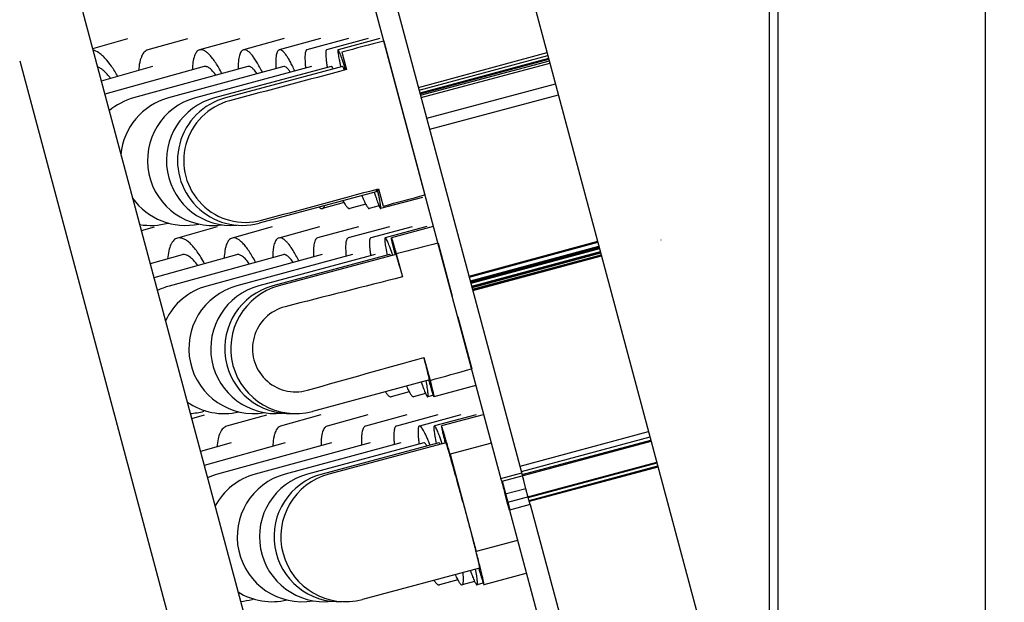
# Model space of a CAD drawing. Header units: millimetres. Extents: x 57 to 226, y 10 to 254.
# Tile 10 of 13: x 175 to 186, y 216 to 223. Entities that reach past the tile are written whole.
import ezdxf
from ezdxf.enums import TextEntityAlignment as Align

# ---------------------------------------------------------------- set-up
doc = ezdxf.new("R2010")
doc.units = ezdxf.units.MM
doc.header["$LTSCALE"] = 23.1
doc.layers.get('0').update_dxf_attribs({"linetype": 'CONTINUOUS'})
doc.layers.add('00_COMPONENTS', color=7, linetype='CONTINUOUS')
doc.layers.add('51__DRAFT_DIMS', color=7, linetype='CONTINUOUS')
doc.styles.get("Standard").update_dxf_attribs({"font": 'simfang.ttf'})
doc.dimstyles.new('DIMSTYLE_2', dxfattribs={"dimtxt": 3, "dimasz": 3, "dimexe": 2.5, "dimexo": 0.5, "dimgap": 0.75, "dimtad": 1, "dimlfac": 2, "dimdsep": 46, "dimtxsty": 'STANDARD', "dimblk": '_FILLED', "dimblk1": '_FILLED', "dimblk2": '_FILLED', "dimcen": 0.09, "dimclrt": 3, "dimazin": 2, "dimtp": 0.3, "dimtm": 0.3, "dimtfac": 1, "dimtofl": 0, "dimtmove": 0, "dimatfit": 3, "dimldrblk": '_FILLED', "dimfxl": 1, "dimtolj": 1, "dimarcsym": 0})

# ---------------------------------------------------------------- blocks, each defined once
blk = doc.blocks.new('_FILLED')
at = {"color": 0, "linetype": 'ByBlock'}
blk.add_solid([(0, 0), (-1, 0.1667), (-1, -0.1667)], dxfattribs=at)
blk = doc.blocks.new('*D3')
at = {"layer": '51__DRAFT_DIMS', "color": 4}
for p, q in [((183.592, 227.465), (196.082, 227.465)), ((193.582, 227.465), (193.582, 218.715)), ((193.582, 209.965), (193.582, 218.715)), ((180.236, 209.965), (196.082, 209.965))]:
    blk.add_line(p, q, dxfattribs=at)
at = {"layer": '51__DRAFT_DIMS', "color": 4, "xscale": 3, "yscale": 3, "zscale": 3}
for p, rotation in [((193.582, 227.465), 90), ((193.582, 209.965), 270)]:
    blk.add_blockref('_FILLED', p, dxfattribs=dict(at, rotation=rotation))
at = {"layer": '51__DRAFT_DIMS', "color": 3}
blk.add_text('35', height=3, rotation=90, dxfattribs=at).set_placement((192.832, 218.715), align=Align.CENTER)

msp = doc.modelspace()

# ---------------------------------------------------------------- linework, layer by layer
at = {"layer": '00_COMPONENTS', "color": 7}
for p, q in [((185.6674, 209.9645), (185.6674, 227.165)), ((183.1674, 214.7145), (183.1674, 226.4645)), ((183.2674, 226.4645), (183.2674, 213.3645)), ((182.6674, 214.7145), (180.1621, 224.0645)), ((180.3125, 217.5523), (178.6674, 223.6924)), ((175.0515, 223.5712), (178.2308, 211.7057)), ((180.0711, 217.4876), (178.4259, 223.6277)), ((175.7478, 222.5911), (175.3448, 222.4765)), ((176.4441, 222.5921), (175.9825, 222.4627)), ((177.0487, 222.5929), (176.5814, 222.4635)), ((177.5606, 222.5936), (177.0884, 222.4642)), ((177.9788, 222.5941), (177.5026, 222.4647)), ((178.3025, 222.5945), (177.8233, 222.4651)), ((178.5312, 222.5948), (178.0499, 222.4654)), ((178.6645, 222.595), (178.1819, 222.4656)), ((178.7109, 222.5663), (179.1871, 220.789)), ((178.2278, 222.4374), (178.2816, 222.2363)), ((179.1127, 222.0304), (180.5995, 222.4319)), ((179.1214, 221.9979), (180.6087, 222.3977)), ((174.5026, 222.3356), (177.3209, 211.8175)), ((176.0365, 222.2701), (175.4446, 222.1042)), ((176.6348, 222.2708), (175.4852, 221.9524)), ((177.1413, 222.2713), (175.8192, 221.909)), ((177.5551, 222.2717), (176.222, 221.9094)), ((177.8755, 222.272), (176.5338, 221.9097)), ((178.1018, 222.2723), (176.7541, 221.9099)), ((178.2337, 222.2724), (176.8824, 221.91)), ((179.1296, 221.9673), (180.6169, 222.3671)), ((179.1326, 221.9564), (180.6201, 222.3552)), ((179.1372, 221.9389), (180.6248, 222.3375)), ((179.144, 221.9137), (180.6316, 222.3123)), ((178.269, 222.233), (178.2682, 222.2355)), ((179.2083, 221.6736), (180.6959, 222.0722)), ((179.2423, 221.5469), (180.7298, 221.9458)), ((178.6222, 220.8236), (177.2709, 220.4612)), ((178.6386, 220.8501), (178.6372, 220.8565)), ((178.6504, 220.8602), (178.7043, 220.6591)), ((178.2515, 220.6993), (178.001, 220.6312)), ((178.5029, 220.6806), (178.3187, 220.6308)), ((179.1566, 220.7598), (178.674, 220.6304)), ((178.6561, 220.6609), (178.5432, 220.6306)), ((176.2182, 220.463), (176.2158, 220.4623)), ((176.0565, 220.4175), (175.9079, 220.375)), ((176.7848, 220.4185), (176.3253, 220.2891)), ((177.4221, 220.4193), (176.9566, 220.2899)), ((177.9673, 220.4201), (177.4966, 220.2906)), ((178.4192, 220.4206), (177.9443, 220.2912)), ((178.7772, 220.4211), (178.299, 220.2917)), ((179.0405, 220.4214), (178.5599, 220.292)), ((179.2088, 220.4216), (178.7266, 220.2922)), ((179.2817, 220.4217), (178.7987, 220.2923)), ((179.336, 220.2311), (179.3391, 220.2319)), ((179.3391, 220.2319), (179.503, 219.6201)), ((179.6968, 219.8505), (181.1834, 220.2528)), ((179.6997, 219.8397), (181.1863, 220.242)), ((181.9181, 220.2669), (181.9168, 220.2677)), ((178.855, 220.1065), (178.9261, 219.8411)), ((179.7116, 219.7954), (181.1982, 220.1977)), ((179.7145, 219.7845), (181.2011, 220.1868)), ((179.7169, 219.7756), (181.204, 220.1759)), ((179.7191, 219.7674), (181.2062, 220.1678)), ((179.728, 219.7342), (181.2151, 220.1346)), ((179.7302, 219.7261), (181.2173, 220.1264)), ((179.7304, 219.7251), (181.2179, 220.1242)), ((179.7319, 219.7196), (181.2193, 220.1188)), ((176.3795, 220.0966), (176.0104, 219.9926)), ((177.0102, 220.0972), (176.0536, 219.8313)), ((177.5497, 220.0978), (176.2319, 219.7355)), ((177.9969, 220.0983), (176.6673, 219.7359)), ((178.3512, 220.0986), (177.0122, 219.7363)), ((178.6119, 220.0989), (177.266, 219.7365)), ((178.7784, 220.099), (177.4281, 219.7367)), ((178.8505, 220.0991), (177.4983, 219.7367)), ((179.7375, 219.6986), (181.2251, 220.0973)), ((179.7383, 219.6959), (181.2258, 220.0945)), ((179.7413, 219.6847), (181.2288, 220.0833)), ((179.5677, 219.3786), (179.7283, 218.7795)), ((179.1753, 218.9114), (179.2464, 218.646)), ((179.7283, 218.7795), (179.7252, 218.7786)), ((179.2388, 218.6502), (177.8865, 218.2879)), ((179.236, 218.6366), (179.2327, 218.6483)), ((179.0043, 218.5142), (178.7953, 218.4576)), ((179.7735, 218.5864), (179.2905, 218.457)), ((179.1935, 218.4949), (179.0538, 218.4573)), ((179.2837, 218.4745), (179.219, 218.4571)), ((176.6484, 218.2943), (176.6296, 218.2891)), ((176.6348, 218.2442), (176.4899, 218.2029)), ((177.3537, 218.2452), (176.894, 218.1158)), ((177.9842, 218.2461), (177.5187, 218.1167)), ((178.5252, 218.2468), (178.0546, 218.1174)), ((178.9757, 218.2473), (178.501, 218.1179)), ((179.335, 218.2478), (178.857, 218.1184)), ((179.6025, 218.2481), (179.122, 218.1187)), ((179.7777, 218.2483), (179.2955, 218.1189)), ((179.8602, 218.2484), (179.3773, 218.119)), ((180.2854, 217.6532), (181.7722, 218.0556)), ((180.0782, 217.4814), (181.8022, 217.9434)), ((180.3016, 217.5935), (181.7887, 217.994)), ((180.3113, 217.5574), (181.7987, 217.9567)), ((176.9482, 217.9233), (176.5917, 217.823)), ((177.5722, 217.924), (176.6345, 217.6633)), ((178.1077, 217.9245), (176.7902, 217.5622)), ((178.5536, 217.925), (177.2244, 217.5626)), ((178.9093, 217.9253), (177.5708, 217.563)), ((179.174, 217.9256), (177.8286, 217.5632)), ((179.3474, 217.9257), (177.9974, 217.5634)), ((179.4291, 217.9258), (178.077, 217.5635)), ((179.9548, 217.9218), (179.4765, 217.7937)), ((179.4765, 217.7937), (179.7788, 216.6682)), ((180.143, 217.2401), (181.8669, 217.7021)), ((180.3814, 217.2945), (181.8693, 217.6932)), ((180.3913, 217.2586), (181.8789, 217.6572)), ((180.3937, 217.2498), (181.8813, 217.6484)), ((180.0641, 217.514), (180.3056, 217.5787)), ((180.0711, 217.4876), (180.0641, 217.514)), ((180.3298, 217.4875), (180.3056, 217.5787)), ((180.3546, 217.3944), (180.3298, 217.4875)), ((180.0782, 217.4814), (180.143, 217.2401)), ((180.3546, 217.3944), (180.1131, 217.3297)), ((180.3816, 217.2942), (180.3546, 217.3944)), ((180.1377, 217.2382), (180.1131, 217.3297)), ((180.4037, 217.2123), (180.3815, 217.2945)), ((180.1622, 217.1476), (180.1377, 217.2383)), ((180.143, 217.2397), (180.1673, 217.149)), ((180.4037, 217.2123), (180.1622, 217.1476)), ((180.1622, 217.1476), (181.1759, 213.3645)), ((180.4037, 217.2123), (181.4174, 213.4292)), ((180.2564, 216.7961), (179.7788, 216.6682)), ((179.8174, 216.4769), (178.4653, 216.1146)), ((179.8085, 216.4743), (179.8088, 216.4733)), ((180.352, 216.4132), (179.8692, 216.2837)), ((179.5649, 216.3416), (179.3535, 216.2844)), ((179.7607, 216.323), (179.6161, 216.2841)), ((179.8606, 216.3033), (179.7881, 216.2838)), ((177.2061, 216.1209), (177.1879, 216.1159))]:
    msp.add_line(p, q, dxfattribs=at)
for centre, radius, start, end in [((176.0175, 221.1856), 0.75, 105.3275, 129.89504), ((176.4187, 221.1856), 0.75, 105.20598, 174.67077), ((176.7293, 221.1856), 0.75, 105.11318, 278.44462), ((176.9488, 221.1856), 0.75, 105.04828, 274.95939), ((177.0767, 221.1856), 0.75, 105.01071, 285.01071), ((177.1127, 221.1856), 0.7144, 104.91756, 285.08276), ((176.4187, 221.1856), 0.75, 215.3452, 281.97597), ((176.0175, 221.1856), 0.75, 260.1078, 285.3275), ((176.4307, 219.0123), 0.75, 105.37473, 116.71843), ((176.8645, 219.0123), 0.75, 105.24417, 154.64966), ((177.2081, 219.0123), 0.75, 105.14228, 279.67139), ((177.4609, 219.0123), 0.75, 105.06816, 276.11518), ((177.6225, 219.0123), 0.75, 105.02117, 272.74517), ((177.6924, 219.0123), 0.75, 105.00092, 285.00092), ((177.6924, 219.0123), 0.499, 104.29873, 285.7031), ((176.8645, 219.0123), 0.75, 235.37104, 283.21244), ((176.4307, 219.0123), 0.75, 273.27678, 285.37473), ((176.989, 216.839), 0.75, 105.37747, 114.91263), ((177.4217, 216.839), 0.75, 105.24872, 151.8417), ((177.7667, 216.839), 0.75, 105.14752, 279.84893), ((178.0236, 216.839), 0.75, 105.07304, 276.41174), ((178.1918, 216.839), 0.75, 105.02464, 273.0229), ((178.2711, 216.839), 0.75, 105.00194, 285.00194), ((241.8195, 233.8551), 63.8808, 194.84581, 194.992445), ((177.4217, 216.839), 0.75, 238.1561, 283.28034), ((176.989, 216.839), 0.75, 275.08366, 285.37747)]:
    msp.add_arc(centre, radius, start, end, dxfattribs=at)
at = {"layer": '00_COMPONENTS', "color": 4}
msp.add_arc((176.2075, 220.4922), 0.031, 285.33291, 289.25254, dxfattribs=at)
at = {"layer": '00_COMPONENTS', "color": 7}
for centre, major_axis, ratio, start_param, end_param in [((128.1674, 208.0706), (203.5488, 54.5413), 0.0045082, 1.318652, 1.3211014), ((128.1674, 208.0706), (160.6964, 43.0589), 0.0045082, 1.2524421, 1.2612899), ((128.1674, 208.0706), (160.6964, 43.0589), 0.0045082, -1.2612899, -1.2524421), ((128.1674, 208.0706), (203.5488, 54.5413), 0.0045082, -1.3211014, -1.318652), ((128.1674, 205.7413), (84.0302, 22.5173), 0.0109202, 0.9131607, 0.9203574), ((128.1674, 205.7413), (66.3396, 17.7768), 0.0109202, 0.6966251, 0.72782), ((128.1674, 205.7413), (66.3396, 17.7768), 0.0109202, -0.72782, -0.6966251), ((128.1674, 205.7413), (84.0302, 22.5173), 0.0109202, -0.9203574, -0.9131611)]:
    msp.add_ellipse(centre, major_axis=major_axis, ratio=ratio, start_param=start_param, end_param=end_param, dxfattribs=at)
for points, knots in [([(175.6366, 222.1582), (175.6138, 222.1988), (175.5686, 222.2721), (175.5047, 222.3534), (175.4534, 222.4033), (175.409, 222.4382), (175.3727, 222.4569), (175.3486, 222.4624)], [0, 0, 0, 0, 0.3263526, 0.603307, 0.7218612, 0.8270203, 1, 1, 1, 1]), ([(175.9825, 222.4627), (175.9753, 222.4607), (175.9608, 222.4542), (175.9418, 222.4382), (175.9252, 222.4163), (175.9108, 222.3886), (175.8986, 222.3553), (175.8848, 222.3008), (175.8793, 222.2565), (175.8769, 222.2255)], [0, 0, 0, 0, 0.0823888, 0.1707974, 0.2700112, 0.3832193, 0.5122633, 0.6580274, 1, 1, 1, 1]), ([(176.5814, 222.4635), (176.5751, 222.4618), (176.5626, 222.4558), (176.5467, 222.4406), (176.533, 222.4195), (176.5215, 222.3927), (176.5121, 222.3603), (176.5019, 222.3067), (176.4987, 222.2634), (176.4977, 222.2329)], [0, 0, 0, 0, 0.0752113, 0.1579017, 0.2536407, 0.3658049, 0.4961365, 0.6453502, 1, 1, 1, 1]), ([(176.8404, 222.189), (176.8287, 222.2117), (176.8057, 222.2543), (176.7698, 222.3131), (176.7348, 222.3631), (176.7009, 222.4038), (176.6686, 222.4347), (176.6379, 222.4556), (176.6087, 222.4664), (176.5896, 222.4658), (176.5814, 222.4635)], [0, 0, 0, 0, 0.1929739, 0.3674171, 0.5218715, 0.6554078, 0.7678259, 0.8600964, 0.9352815, 1, 1, 1, 1]), ([(177.0884, 222.4642), (177.0832, 222.4628), (177.0726, 222.4572), (177.0598, 222.4427), (177.0492, 222.4225), (177.0406, 222.3966), (177.034, 222.3651), (177.0276, 222.3125), (177.0266, 222.2701), (177.027, 222.2402)], [0, 0, 0, 0, 0.0667899, 0.1430219, 0.2350752, 0.3463377, 0.4783109, 0.6314592, 1, 1, 1, 1]), ([(177.3073, 222.2044), (177.297, 222.2255), (177.2768, 222.2653), (177.2457, 222.3204), (177.2157, 222.3673), (177.187, 222.4055), (177.16, 222.4347), (177.1347, 222.4548), (177.1109, 222.4658), (177.095, 222.466), (177.0884, 222.4642)], [0, 0, 0, 0, 0.1989614, 0.3778263, 0.5351171, 0.6698433, 0.781676, 0.8713752, 0.9418126, 1, 1, 1, 1]), ([(177.5026, 222.4647), (177.4984, 222.4636), (177.4898, 222.4583), (177.4802, 222.4446), (177.4727, 222.4254), (177.4671, 222.4004), (177.4634, 222.3697), (177.4615, 222.3335), (177.4616, 222.292), (177.4629, 222.2627), (177.4639, 222.2471)], [0, 0, 0, 0, 0.0569725, 0.1261029, 0.2144333, 0.3250528, 0.4590532, 0.6165716, 0.7971561, 1, 1, 1, 1]), ([(177.6828, 222.2202), (177.6739, 222.2398), (177.6566, 222.2768), (177.6302, 222.3281), (177.605, 222.3718), (177.5814, 222.4075), (177.5594, 222.4349), (177.5415, 222.4519), (177.528, 222.4606), (177.5168, 222.4654), (177.5078, 222.4661), (177.5026, 222.4647)], [0, 0, 0, 0, 0.2053572, 0.388979, 0.5493791, 0.685498, 0.7968523, 0.8839105, 0.9190573, 0.9493829, 1, 1, 1, 1]), ([(177.8233, 222.4651), (177.8201, 222.4642), (177.8155, 222.4607), (177.8112, 222.4542), (177.8068, 222.4443), (177.803, 222.428), (177.8003, 222.404), (177.7994, 222.3742), (177.8003, 222.3388), (177.803, 222.298), (177.8058, 222.2691), (177.8075, 222.2538)], [0, 0, 0, 0, 0.0457477, 0.0741403, 0.1077198, 0.1926123, 0.3029893, 0.4393784, 0.6015403, 0.7887501, 1, 1, 1, 1]), ([(178.0499, 222.4654), (178.0476, 222.4648), (178.0447, 222.4613), (178.0426, 222.4556), (178.0404, 222.4462), (178.0393, 222.4306), (178.0395, 222.4075), (178.0415, 222.3785), (178.0451, 222.3439), (178.0504, 222.3039), (178.0548, 222.2754), (178.0573, 222.2604)], [0, 0, 0, 0, 0.033462, 0.0577892, 0.0885518, 0.1707753, 0.28145, 0.4204811, 0.5872636, 0.7808312, 1, 1, 1, 1]), ([(178.1819, 222.4656), (178.1814, 222.4654), (178.1803, 222.4641), (178.1794, 222.4593), (178.1795, 222.4494), (178.1811, 222.4332), (178.1843, 222.411), (178.1891, 222.3828), (178.1955, 222.349), (178.2034, 222.3097), (178.2094, 222.2818), (178.2126, 222.2669)], [0, 0, 0, 0, 0.0082707, 0.0222746, 0.0722592, 0.1529525, 0.2642752, 0.4056368, 0.5761613, 0.7747184, 1, 1, 1, 1]), ([(178.2682, 222.2355), (178.2627, 222.2531), (178.2522, 222.2863), (178.237, 222.3327), (178.2234, 222.3726), (178.2116, 222.4055), (178.2016, 222.4313), (178.1936, 222.4496), (178.1879, 222.4603), (178.1843, 222.4648), (178.1825, 222.4657), (178.1819, 222.4656)], [0, 0, 0, 0, 0.2241248, 0.4224373, 0.5932757, 0.7352408, 0.8472179, 0.9283926, 0.9784833, 0.9922728, 1, 1, 1, 1]), ([(175.5523, 222.1344), (175.5399, 222.1514), (175.5155, 222.1823), (175.4769, 222.2217), (175.4395, 222.2505), (175.4134, 222.2634), (175.4009, 222.2673)], [0, 0, 0, 0, 0.3087817, 0.577918, 0.8072806, 1, 1, 1, 1]), ([(176.7708, 222.1699), (176.7589, 222.1869), (176.7364, 222.2165), (176.7049, 222.2474), (176.6807, 222.2632), (176.6645, 222.2702), (176.6491, 222.2731), (176.6393, 222.272), (176.6348, 222.2708)], [0, 0, 0, 0, 0.3494438, 0.6261155, 0.7385559, 0.835822, 0.9212422, 1, 1, 1, 1]), ([(177.2459, 222.1879), (177.2366, 222.2017), (177.219, 222.2258), (177.1946, 222.2512), (177.176, 222.2644), (177.1638, 222.2703), (177.1521, 222.2729), (177.1446, 222.2722), (177.1413, 222.2713)], [0, 0, 0, 0, 0.3572627, 0.636251, 0.7478751, 0.843047, 0.9252254, 1, 1, 1, 1]), ([(177.6306, 222.2061), (177.6237, 222.2168), (177.6135, 222.2317), (177.5986, 222.249), (177.5837, 222.2639), (177.5665, 222.2748), (177.5551, 222.2717)], [0, 0, 0, 0, 0.3706624, 0.5239693, 0.6562233, 1, 1, 1, 1]), ([(178.1276, 222.2442), (178.1251, 222.2486), (178.1205, 222.2563), (178.1144, 222.2647), (178.1098, 222.2693), (178.1064, 222.2718), (178.1034, 222.2727), (178.1018, 222.2723)], [0, 0, 0, 0, 0.3881248, 0.6778468, 0.7872449, 0.874883, 1, 1, 1, 1]), ([(178.2553, 222.2295), (178.2529, 222.2359), (178.2485, 222.247), (178.2426, 222.2606), (178.2383, 222.2685), (178.2355, 222.2719), (178.2342, 222.2725), (178.2337, 222.2724)], [0, 0, 0, 0, 0.4225055, 0.7287319, 0.917919, 0.9702283, 1, 1, 1, 1]), ([(178.6012, 220.8179), (178.6058, 220.8034), (178.6147, 220.7762), (178.6274, 220.7382), (178.6388, 220.7057), (178.6487, 220.6789), (178.6571, 220.658), (178.6639, 220.6432), (178.6687, 220.6346), (178.6719, 220.6309), (178.6735, 220.6302), (178.674, 220.6304)], [0, 0, 0, 0, 0.2252715, 0.4238365, 0.5943583, 0.7357242, 0.847052, 0.9277412, 0.9777347, 0.991734, 1, 1, 1, 1]), ([(178.6223, 220.8524), (178.6228, 220.8483), (178.6237, 220.8414), (178.6241, 220.8323), (178.6241, 220.827), (178.623, 220.8238), (178.6222, 220.8236)], [0, 0, 0, 0, 0.4182282, 0.7217162, 0.9116958, 1, 1, 1, 1]), ([(178.674, 220.6304), (178.6746, 220.6305), (178.6757, 220.6321), (178.6765, 220.6373), (178.6763, 220.6482), (178.6744, 220.6662), (178.6707, 220.6909), (178.6652, 220.722), (178.6579, 220.7595), (178.649, 220.8029), (178.6423, 220.8338), (178.6386, 220.8501)], [0, 0, 0, 0, 0.007981, 0.0218649, 0.0718876, 0.1528035, 0.2644329, 0.4060983, 0.5767636, 0.7752009, 1, 1, 1, 1]), ([(178.2395, 220.7208), (178.2471, 220.7066), (178.2583, 220.6869), (178.2741, 220.6637), (178.2844, 220.6506), (178.294, 220.6407), (178.3028, 220.6339), (178.311, 220.6303), (178.3164, 220.6302), (178.3187, 220.6308)], [0, 0, 0, 0, 0.3865999, 0.5438987, 0.6771327, 0.7868068, 0.874371, 0.9430855, 1, 1, 1, 1]), ([(178.4592, 220.7796), (178.4639, 220.7678), (178.4729, 220.7455), (178.4863, 220.7147), (178.4986, 220.6885), (178.5098, 220.667), (178.5197, 220.6505), (178.5274, 220.64), (178.5332, 220.6343), (178.5374, 220.6311), (178.5412, 220.63), (178.5432, 220.6306)], [0, 0, 0, 0, 0.218903, 0.4117772, 0.5776982, 0.7159315, 0.8261039, 0.9083517, 0.9394328, 0.964354, 1, 1, 1, 1]), ([(177.9608, 220.646), (177.9643, 220.643), (177.9711, 220.6379), (177.9817, 220.6324), (177.9917, 220.6299), (177.9981, 220.6305), (178.001, 220.6312)], [0, 0, 0, 0, 0.3116939, 0.5745294, 0.7984532, 1, 1, 1, 1]), ([(178.001, 220.6312), (178.0039, 220.632), (178.0097, 220.6348), (178.017, 220.642), (178.0233, 220.652), (178.0266, 220.6599), (178.0282, 220.6642)], [0, 0, 0, 0, 0.2016346, 0.4256189, 0.6883937, 1, 1, 1, 1]), ([(176.3253, 220.2891), (176.3177, 220.287), (176.3027, 220.2803), (176.2828, 220.2641), (176.2652, 220.2418), (176.2434, 220.2021), (176.2236, 220.1373), (176.2156, 220.081), (176.2128, 220.0498)], [0, 0, 0, 0, 0.0844908, 0.1746108, 0.27492, 0.3885176, 0.6616997, 1, 1, 1, 1]), ([(176.6401, 219.9945), (176.6266, 220.0192), (176.5997, 220.0658), (176.5573, 220.1298), (176.5153, 220.1841), (176.4742, 220.2281), (176.4344, 220.2613), (176.3961, 220.2833), (176.3595, 220.2937), (176.3358, 220.292), (176.3253, 220.2891)], [0, 0, 0, 0, 0.1858643, 0.3550769, 0.506278, 0.6385735, 0.7518779, 0.8473284, 0.9280316, 1, 1, 1, 1]), ([(176.9566, 220.2899), (176.9501, 220.2881), (176.9369, 220.282), (176.9199, 220.2665), (176.9053, 220.2451), (176.8928, 220.218), (176.8826, 220.1853), (176.8712, 220.1314), (176.8672, 220.0878), (176.8657, 220.0571)], [0, 0, 0, 0, 0.0776885, 0.1623288, 0.2592374, 0.3717285, 0.5016058, 0.6496367, 1, 1, 1, 1]), ([(177.2295, 220.0099), (177.2174, 220.0331), (177.1933, 220.0768), (177.1558, 220.137), (177.1191, 220.1881), (177.0834, 220.2297), (177.0492, 220.2612), (177.0167, 220.2825), (176.9856, 220.2933), (176.9654, 220.2924), (176.9566, 220.2899)], [0, 0, 0, 0, 0.1911733, 0.3642576, 0.517875, 0.6510827, 0.7637108, 0.8567839, 0.9333897, 1, 1, 1, 1]), ([(177.4966, 220.2906), (177.4911, 220.2891), (177.4798, 220.2834), (177.4659, 220.2687), (177.4543, 220.2482), (177.4448, 220.222), (177.4373, 220.1902), (177.4318, 220.1529), (177.4285, 220.1104), (177.4278, 220.0803), (177.4277, 220.0645)], [0, 0, 0, 0, 0.0697468, 0.1482057, 0.2414987, 0.3530191, 0.4843879, 0.6361425, 0.8081944, 1, 1, 1, 1]), ([(177.729, 220.0254), (177.7183, 220.047), (177.6971, 220.0879), (177.6644, 220.1443), (177.6327, 220.1923), (177.6022, 220.2314), (177.5734, 220.2613), (177.5463, 220.2817), (177.5207, 220.2927), (177.5038, 220.2926), (177.4966, 220.2906)], [0, 0, 0, 0, 0.1969427, 0.3742816, 0.5306096, 0.6649249, 0.7769407, 0.8675016, 0.9395575, 1, 1, 1, 1]), ([(177.9443, 220.2912), (177.9398, 220.29), (177.9305, 220.2846), (177.9198, 220.2707), (177.9112, 220.2511), (177.9046, 220.2258), (177.8999, 220.1949), (177.8971, 220.1584), (177.8964, 220.1166), (177.8971, 220.0871), (177.8978, 220.0715)], [0, 0, 0, 0, 0.0604804, 0.1320856, 0.2216728, 0.3324621, 0.4657268, 0.6216979, 0.8000404, 1, 1, 1, 1]), ([(178.299, 220.2917), (178.2954, 220.2907), (178.2881, 220.2856), (178.2808, 220.2724), (178.2753, 220.2538), (178.2716, 220.2294), (178.2697, 220.1993), (178.2696, 220.1482), (178.2724, 220.1072), (178.2751, 220.0782)], [0, 0, 0, 0, 0.0498137, 0.1141401, 0.2001895, 0.3106148, 0.4461706, 0.6067267, 1, 1, 1, 1]), ([(178.5599, 220.292), (178.5573, 220.2913), (178.5537, 220.2878), (178.5508, 220.2818), (178.5479, 220.2722), (178.5458, 220.2563), (178.545, 220.2329), (178.5459, 220.2036), (178.5486, 220.1687), (178.553, 220.1284), (178.5568, 220.0998), (178.559, 220.0846)], [0, 0, 0, 0, 0.0378893, 0.0636052, 0.0952946, 0.178347, 0.2888562, 0.4269493, 0.5921282, 0.7835298, 1, 1, 1, 1]), ([(178.7266, 220.2922), (178.7249, 220.2917), (178.7232, 220.2881), (178.7224, 220.2831), (178.7219, 220.277), (178.7219, 220.2695), (178.7224, 220.2565), (178.7243, 220.2364), (178.7281, 220.2079), (178.7359, 220.1588), (178.7433, 220.1193), (178.7488, 220.0913)], [0, 0, 0, 0, 0.0256123, 0.04779, 0.0771828, 0.1140025, 0.1583263, 0.2694377, 0.4100902, 0.5794866, 1, 1, 1, 1]), ([(178.8139, 220.0893), (178.8039, 220.1189), (178.7895, 220.1604), (178.7703, 220.2112), (178.7585, 220.2402), (178.7495, 220.2603), (178.7429, 220.2731), (178.7389, 220.2803), (178.7352, 220.2858), (178.7318, 220.29), (178.7284, 220.2927), (178.7266, 220.2922)], [0, 0, 0, 0, 0.420216, 0.5898399, 0.7308063, 0.8421923, 0.8866216, 0.9234978, 0.9528796, 0.9749679, 1, 1, 1, 1]), ([(178.8443, 220.0977), (178.8406, 220.1124), (178.8336, 220.1401), (178.8239, 220.1789), (178.8158, 220.2122), (178.81, 220.2365), (178.8062, 220.253), (178.8039, 220.2631), (178.802, 220.2717), (178.8005, 220.2788), (178.7995, 220.2844), (178.7988, 220.2884), (178.7985, 220.2908), (178.7985, 220.2919), (178.7986, 220.2922), (178.7987, 220.2923)], [0, 0, 0, 0, 0.2274969, 0.4279113, 0.5998647, 0.7422064, 0.8019562, 0.8539624, 0.8981343, 0.9343924, 0.9626912, 0.9829988, 0.9953134, 0.9985282, 1, 1, 1, 1]), ([(178.7987, 220.2923), (178.7988, 220.2923), (178.7991, 220.292), (178.7996, 220.2911), (178.8006, 220.289), (178.802, 220.2853), (178.8038, 220.2801), (178.806, 220.2734), (178.8086, 220.2653), (178.8116, 220.2556), (178.8164, 220.2399), (178.8233, 220.2167), (178.8327, 220.1847), (178.8434, 220.1474), (178.851, 220.1207), (178.855, 220.1065)], [0, 0, 0, 0, 0.0014827, 0.0046997, 0.017004, 0.0372926, 0.0655665, 0.1017923, 0.145927, 0.1978988, 0.2576131, 0.3998789, 0.5718216, 0.7723659, 1, 1, 1, 1]), ([(176.5606, 219.9725), (176.5453, 219.9937), (176.5157, 220.0308), (176.4741, 220.0691), (176.4418, 220.0884), (176.4199, 220.0969), (176.399, 220.1), (176.3857, 220.0983), (176.3795, 220.0966)], [0, 0, 0, 0, 0.3404438, 0.6146358, 0.7281064, 0.8277941, 0.9168545, 1, 1, 1, 1]), ([(177.1574, 219.9902), (177.1447, 220.0083), (177.1203, 220.0398), (177.0863, 220.0726), (177.0601, 220.0895), (177.0426, 220.0969), (177.0258, 220.0998), (177.0151, 220.0986), (177.0102, 220.0972)], [0, 0, 0, 0, 0.3472196, 0.6232849, 0.7359838, 0.8338403, 0.92016, 1, 1, 1, 1]), ([(177.6649, 220.008), (177.6547, 220.023), (177.6354, 220.049), (177.6086, 220.0764), (177.5881, 220.0906), (177.5746, 220.0969), (177.5617, 220.0996), (177.5534, 220.0988), (177.5497, 220.0978)], [0, 0, 0, 0, 0.3547197, 0.6329675, 0.7448632, 0.8407064, 0.9239379, 1, 1, 1, 1]), ([(178.7915, 220.0834), (178.7893, 220.0877), (178.7861, 220.0932), (178.7815, 220.0984), (178.7792, 220.0992), (178.7784, 220.099)], [0, 0, 0, 0, 0.6878561, 0.8824989, 1, 1, 1, 1]), ([(178.8505, 220.0991), (178.8506, 220.0991), (178.8509, 220.0987), (178.8513, 220.098), (178.8519, 220.0966), (178.853, 220.0939), (178.8547, 220.089), (178.8571, 220.0816), (178.8601, 220.0721), (178.8636, 220.0605), (178.8677, 220.0469), (178.8742, 220.0247), (178.8836, 219.9923), (178.8962, 219.9479), (178.9107, 219.8967), (178.9208, 219.8603), (178.9261, 219.8411)], [0, 0, 0, 0, 0.0013331, 0.0045617, 0.0098234, 0.01714, 0.0379485, 0.0669437, 0.104048, 0.149163, 0.2021467, 0.2628482, 0.4066561, 0.5788561, 0.7774702, 1, 1, 1, 1]), ([(179.2388, 218.6502), (179.2389, 218.6502), (179.2389, 218.6508), (179.2389, 218.6515), (179.2387, 218.653), (179.2383, 218.6559), (179.2373, 218.661), (179.2357, 218.6686), (179.2335, 218.6783), (179.2308, 218.6902), (179.2275, 218.704), (179.2221, 218.7264), (179.214, 218.7592), (179.2028, 218.804), (179.1896, 218.8556), (179.1802, 218.8921), (179.1753, 218.9114)], [0, 0, 0, 0, 0.0013327, 0.0045609, 0.0098223, 0.0171394, 0.0379484, 0.0669429, 0.1040476, 0.1491628, 0.202146, 0.2628483, 0.4066554, 0.5788554, 0.7774718, 1, 1, 1, 1]), ([(179.1437, 218.6246), (179.1523, 218.6), (179.1646, 218.5656), (179.1811, 218.5235), (179.1912, 218.4996), (179.2, 218.481), (179.2065, 218.469), (179.2113, 218.4622), (179.2144, 218.4587), (179.2174, 218.4567), (179.219, 218.4571)], [0, 0, 0, 0, 0.4206945, 0.5898366, 0.7301703, 0.8409977, 0.9219907, 0.9514088, 0.9737003, 1, 1, 1, 1]), ([(179.219, 218.4571), (179.2206, 218.4575), (179.2222, 218.4608), (179.2231, 218.4653), (179.2238, 218.4736), (179.2235, 218.4873), (179.2218, 218.5078), (179.2186, 218.5336), (179.2118, 218.5782), (179.2052, 218.6141), (179.2003, 218.6397)], [0, 0, 0, 0, 0.0263042, 0.0485988, 0.0780134, 0.1590102, 0.2698328, 0.4101698, 0.579311, 1, 1, 1, 1]), ([(179.2905, 218.457), (179.2904, 218.457), (179.2902, 218.4572), (179.2896, 218.4581), (179.2887, 218.4602), (179.2874, 218.4637), (179.2856, 218.4688), (179.2835, 218.4752), (179.2809, 218.4831), (179.278, 218.4924), (179.2734, 218.5076), (179.2667, 218.53), (179.2576, 218.561), (179.2472, 218.5971), (179.2399, 218.6229), (179.236, 218.6366)], [0, 0, 0, 0, 0.001494, 0.004713, 0.0170109, 0.0372804, 0.0655243, 0.1017133, 0.1458067, 0.1977328, 0.2574044, 0.3996195, 0.5715471, 0.7721047, 1, 1, 1, 1]), ([(179.2464, 218.646), (179.25, 218.6317), (179.2568, 218.6048), (179.2661, 218.5671), (179.274, 218.5347), (179.2796, 218.5112), (179.2833, 218.4952), (179.2856, 218.4853), (179.2874, 218.477), (179.2888, 218.4701), (179.2898, 218.4647), (179.2905, 218.4608), (179.2907, 218.4584), (179.2907, 218.4574), (179.2906, 218.457), (179.2905, 218.457)], [0, 0, 0, 0, 0.2276342, 0.4281784, 0.6001211, 0.7423869, 0.8021012, 0.854073, 0.8982077, 0.9344335, 0.9627074, 0.982996, 0.9953003, 0.9985173, 1, 1, 1, 1]), ([(178.7296, 218.5136), (178.7357, 218.5044), (178.7447, 218.4917), (178.7576, 218.4769), (178.7706, 218.4642), (178.7854, 218.455), (178.7953, 218.4576)], [0, 0, 0, 0, 0.3710836, 0.5241106, 0.6560328, 1, 1, 1, 1]), ([(178.9731, 218.5788), (178.9774, 218.569), (178.9858, 218.5506), (178.9983, 218.5251), (179.0099, 218.5036), (179.0204, 218.4861), (179.0302, 218.4725), (179.0396, 218.462), (179.049, 218.456), (179.0538, 218.4573)], [0, 0, 0, 0, 0.2154654, 0.405296, 0.5688173, 0.7056197, 0.8156397, 0.8995409, 1, 1, 1, 1]), ([(176.894, 218.1158), (176.8865, 218.1137), (176.8715, 218.1071), (176.8516, 218.0908), (176.8341, 218.0686), (176.8124, 218.0289), (176.7927, 217.9641), (176.7848, 217.9079), (176.782, 217.8766)], [0, 0, 0, 0, 0.084355, 0.1743675, 0.2746045, 0.3881809, 0.6614505, 1, 1, 1, 1]), ([(177.5187, 218.1167), (177.5121, 218.1148), (177.499, 218.1087), (177.482, 218.0932), (177.4673, 218.0719), (177.4549, 218.0448), (177.4446, 218.0121), (177.4332, 217.9582), (177.4293, 217.9145), (177.4278, 217.8839)], [0, 0, 0, 0, 0.0776791, 0.1623155, 0.259216, 0.3717103, 0.5015863, 0.6496226, 1, 1, 1, 1]), ([(178.0546, 218.1174), (178.0491, 218.1158), (178.0378, 218.1101), (178.0238, 218.0954), (178.0122, 218.0749), (178.0025, 218.0487), (177.995, 218.0169), (177.9895, 217.9796), (177.9861, 217.937), (177.9854, 217.9069), (177.9853, 217.8911)], [0, 0, 0, 0, 0.0699083, 0.1484931, 0.2418512, 0.3533938, 0.4847254, 0.6364086, 0.8083444, 1, 1, 1, 1]), ([(178.501, 218.1179), (178.4964, 218.1167), (178.487, 218.1113), (178.4762, 218.0973), (178.4675, 218.0777), (178.4608, 218.0524), (178.456, 218.0214), (178.4531, 217.9849), (178.4522, 217.9431), (178.4529, 217.9135), (178.4536, 217.8979)], [0, 0, 0, 0, 0.0608683, 0.1327526, 0.2224795, 0.3332974, 0.4664741, 0.622279, 0.8003637, 1, 1, 1, 1]), ([(178.857, 218.1184), (178.8534, 218.1174), (178.8459, 218.1123), (178.8384, 218.099), (178.8327, 218.0804), (178.8289, 218.0559), (178.8268, 218.0258), (178.8266, 217.9901), (178.8282, 217.949), (178.8304, 217.9199), (178.8318, 217.9045)], [0, 0, 0, 0, 0.0504806, 0.1152354, 0.2014756, 0.3119075, 0.4473034, 0.6075798, 0.7921211, 1, 1, 1, 1]), ([(179.122, 218.1187), (179.1193, 218.118), (179.1156, 218.1145), (179.1126, 218.1084), (179.1095, 218.0988), (179.1071, 218.0829), (179.1061, 218.0593), (179.1068, 218.03), (179.1093, 217.995), (179.1134, 217.9547), (179.1172, 217.926), (179.1193, 217.9108)], [0, 0, 0, 0, 0.038869, 0.0648976, 0.0968071, 0.1800642, 0.2905458, 0.4284242, 0.5932458, 0.7841419, 1, 1, 1, 1]), ([(179.2453, 217.8985), (179.2386, 217.9158), (179.2256, 217.9484), (179.2063, 217.9938), (179.1883, 218.0325), (179.1719, 218.0643), (179.1572, 218.0889), (179.1457, 218.1046), (179.1371, 218.1131), (179.1307, 218.1178), (179.125, 218.1195), (179.122, 218.1187)], [0, 0, 0, 0, 0.2160954, 0.4078017, 0.5736919, 0.712571, 0.8236862, 0.9069083, 0.9384173, 0.9637182, 1, 1, 1, 1]), ([(179.2955, 218.1189), (179.2938, 218.1184), (179.2919, 218.1148), (179.2909, 218.1097), (179.2902, 218.1036), (179.2901, 218.0961), (179.2904, 218.0829), (179.292, 218.0628), (179.2955, 218.0343), (179.3029, 217.985), (179.3101, 217.9455), (179.3155, 217.9173)], [0, 0, 0, 0, 0.0267946, 0.0492623, 0.0788356, 0.1157618, 0.160122, 0.2711535, 0.4115658, 0.5805899, 1, 1, 1, 1]), ([(179.3861, 217.9144), (179.3759, 217.9443), (179.3611, 217.9861), (179.3413, 218.0374), (179.3291, 218.0667), (179.3197, 218.087), (179.3129, 218.0998), (179.3086, 218.107), (179.3048, 218.1126), (179.3011, 218.1169), (179.2974, 218.1194), (179.2955, 218.1189)], [0, 0, 0, 0, 0.4191443, 0.5884566, 0.7292331, 0.8405848, 0.8850539, 0.9220332, 0.9515828, 0.9739272, 1, 1, 1, 1]), ([(179.3773, 218.119), (179.3773, 218.1107), (179.3791, 218.0982), (179.3828, 218.082), (179.3866, 218.0657), (179.3911, 218.0454), (179.3984, 218.0129), (179.4081, 217.9724), (179.4161, 217.94), (179.4201, 217.9238)], [0, 0, 0, 0, 0.1247275, 0.1873713, 0.2500074, 0.3750114, 0.4999207, 0.7499607, 1, 1, 1, 1]), ([(179.4765, 217.7937), (179.4696, 217.818), (179.4566, 217.8639), (179.438, 217.9286), (179.4216, 217.9846), (179.4094, 218.0255), (179.4008, 218.0534), (179.3954, 218.0706), (179.3907, 218.0852), (179.3867, 218.0972), (179.3834, 218.1065), (179.381, 218.1126), (179.3795, 218.116), (179.3786, 218.1177), (179.378, 218.1186), (179.3775, 218.119), (179.3773, 218.119)], [0, 0, 0, 0, 0.2223832, 0.4208477, 0.5929276, 0.736645, 0.797311, 0.8502739, 0.8953766, 0.9324858, 0.961508, 0.9823657, 0.9897279, 0.9950592, 0.9984041, 1, 1, 1, 1]), ([(179.2096, 217.8888), (179.2062, 217.8947), (179.1999, 217.9048), (179.1915, 217.9159), (179.1851, 217.9218), (179.1804, 217.9251), (179.1762, 217.9262), (179.174, 217.9256)], [0, 0, 0, 0, 0.3832987, 0.6712666, 0.7809833, 0.869806, 1, 1, 1, 1]), ([(179.3625, 217.908), (179.3599, 217.9128), (179.3563, 217.9191), (179.3509, 217.925), (179.3483, 217.926), (179.3474, 217.9257)], [0, 0, 0, 0, 0.6870018, 0.8817911, 1, 1, 1, 1]), ([(179.6277, 217.2309), (179.6153, 217.2767), (179.5911, 217.3664), (179.5556, 217.4961), (179.5273, 217.5982), (179.5062, 217.6733), (179.4919, 217.7235), (179.4789, 217.7688), (179.4672, 217.809), (179.4569, 217.8436), (179.4493, 217.8688), (179.4439, 217.8859), (179.4405, 217.8964), (179.4376, 217.9053), (179.4351, 217.9126), (179.433, 217.9182), (179.4313, 217.9224), (179.4303, 217.9244), (179.4294, 217.9259), (179.4291, 217.9258)], [0, 0, 0, 0, 0.1968991, 0.3851765, 0.5579565, 0.6365214, 0.7088932, 0.7744047, 0.8324585, 0.8825186, 0.9241292, 0.9416441, 0.9569122, 0.9698961, 0.9805696, 0.9889132, 0.9949112, 0.9985693, 1, 1, 1, 1]), ([(179.6277, 217.2309), (179.6406, 217.1826), (179.666, 217.0875), (179.697, 216.9701), (179.7205, 216.8799), (179.7368, 216.8167), (179.752, 216.7573), (179.7659, 216.7025), (179.7783, 216.6527), (179.7892, 216.6084), (179.7985, 216.5701), (179.805, 216.542), (179.8094, 216.5229), (179.8119, 216.5111), (179.814, 216.501), (179.8157, 216.4927), (179.8168, 216.4862), (179.8175, 216.4815), (179.8178, 216.4787), (179.8177, 216.4774), (179.8175, 216.477), (179.8174, 216.4769)], [0, 0, 0, 0, 0.1930089, 0.3796565, 0.4682425, 0.5524612, 0.6314651, 0.7044608, 0.7707097, 0.8295457, 0.8803785, 0.9226935, 0.9405233, 0.9560703, 0.9692994, 0.9801793, 0.9886817, 0.9947941, 0.9985203, 0.99951, 1, 1, 1, 1]), ([(179.8692, 216.2838), (179.8693, 216.2838), (179.8696, 216.2846), (179.8696, 216.2858), (179.8695, 216.288), (179.869, 216.2924), (179.8677, 216.2999), (179.8655, 216.3113), (179.8625, 216.3258), (179.8587, 216.3433), (179.854, 216.3639), (179.8486, 216.3873), (179.8423, 216.4137), (179.8325, 216.4542), (179.8185, 216.5112), (179.7996, 216.5866), (179.786, 216.64), (179.7788, 216.6682)], [0, 0, 0, 0, 0.0015423, 0.0048895, 0.010261, 0.0176942, 0.0387601, 0.0680665, 0.1055303, 0.1510193, 0.2043874, 0.2654442, 0.3339814, 0.4097617, 0.5819413, 0.7796325, 1, 1, 1, 1]), ([(179.7881, 216.2838), (179.7897, 216.2843), (179.7915, 216.2875), (179.7926, 216.2921), (179.7936, 216.3003), (179.7935, 216.3138), (179.7914, 216.3445), (179.7844, 216.3954), (179.7768, 216.4393), (179.7721, 216.4646)], [0, 0, 0, 0, 0.0276599, 0.0503054, 0.0799313, 0.1610591, 0.2717768, 0.5804759, 1, 1, 1, 1]), ([(179.8088, 216.4733), (179.813, 216.4588), (179.8209, 216.4316), (179.8323, 216.3934), (179.8422, 216.3607), (179.8495, 216.337), (179.8547, 216.321), (179.8579, 216.3111), (179.8608, 216.3028), (179.8632, 216.296), (179.8652, 216.2908), (179.8669, 216.2869), (179.8679, 216.2849), (179.8688, 216.2837), (179.8692, 216.2838)], [0, 0, 0, 0, 0.2272788, 0.4274965, 0.5992878, 0.7415058, 0.8012167, 0.8532005, 0.8973656, 0.9336419, 0.961992, 0.9823968, 0.9948995, 1, 1, 1, 1]), ([(179.5355, 216.4013), (179.5398, 216.3918), (179.5481, 216.374), (179.5605, 216.3493), (179.572, 216.3285), (179.5825, 216.3116), (179.5923, 216.2986), (179.6018, 216.2883), (179.6112, 216.2828), (179.6161, 216.2841)], [0, 0, 0, 0, 0.2144409, 0.4034164, 0.5662845, 0.7026992, 0.8126668, 0.8969383, 1, 1, 1, 1]), ([(179.6161, 216.2841), (179.6209, 216.2854), (179.6263, 216.2949), (179.6294, 216.3085), (179.6312, 216.3247), (179.6319, 216.3446), (179.6314, 216.3684), (179.6297, 216.3959), (179.6279, 216.4154), (179.6269, 216.4258)], [0, 0, 0, 0, 0.1030828, 0.1873494, 0.2973241, 0.4337226, 0.5965932, 0.7855501, 1, 1, 1, 1]), ([(179.7114, 216.4485), (179.72, 216.4242), (179.7354, 216.3823), (179.7548, 216.3347), (179.7683, 216.3071), (179.7751, 216.2953), (179.78, 216.2887), (179.7833, 216.2853), (179.7864, 216.2834), (179.7881, 216.2838)], [0, 0, 0, 0, 0.4195192, 0.7282282, 0.8389528, 0.9200784, 0.9497073, 0.9723493, 1, 1, 1, 1]), ([(179.2902, 216.3354), (179.296, 216.3269), (179.3068, 216.3123), (179.3216, 216.2967), (179.3329, 216.2887), (179.3419, 216.2841), (179.3493, 216.2833), (179.3535, 216.2844)], [0, 0, 0, 0, 0.3630611, 0.6430706, 0.7540736, 0.8481035, 1, 1, 1, 1])]:
    msp.add_open_spline(points, degree=3, knots=knots, dxfattribs=at)

# ---------------------------------------------------------------- dimensions: what is measured, and where the dimension line sits
at = {"layer": '51__DRAFT_DIMS', "color": 4}
dim = msp.add_linear_dim(base=(193.5824, 227.4645), p1=(179.7357, 209.9645), p2=(183.0924, 227.4645), angle=90, dimstyle='DIMSTYLE_2', dxfattribs=at)
dim.commit()
dim.dimension.update_dxf_attribs({"geometry": '*D3', "text_midpoint": (193.5824, 218.6764), "dimtype": 160})

doc.saveas('drawing.dxf')
